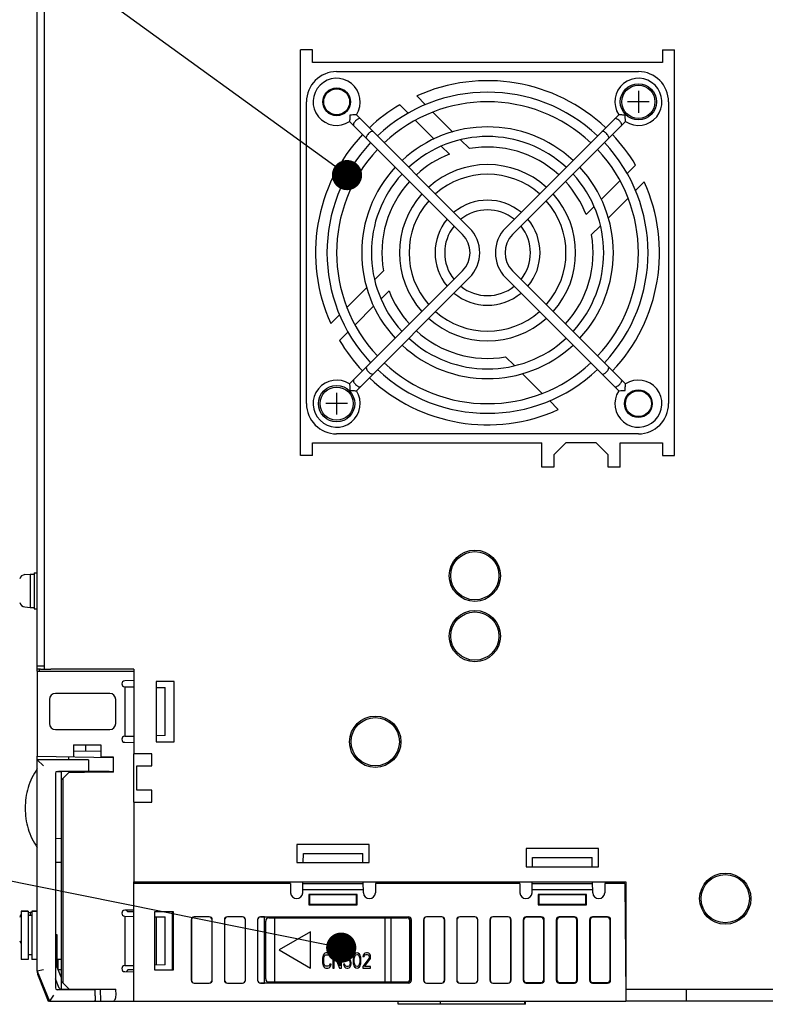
# Model space of a CAD drawing. Header units: millimetres. Extents: x 159 to 2039, y 158 to 1386.
# Tile 32 of 34: x 1611 to 1735, y 1126 to 1289. Entities that reach past the tile are written whole.
import ezdxf

# ---------------------------------------------------------------- set-up
doc = ezdxf.new("R2010")
doc.units = ezdxf.units.MM
doc.header["$LTSCALE"] = 115.5
for name, color, linetype in [('ALL_AXIS', 7, 'CONTINUOUS'), ('ALL_CURVE', 7, 'CONTINUOUS'), ('ALL_FEATURES', 7, 'CONTINUOUS'), ('ALL_NOTE', 7, 'CONTINUOUS')]:
    doc.layers.add(name, color=color, linetype=linetype)

msp = doc.modelspace()

# ---------------------------------------------------------------- linework, layer by layer
at = {"layer": 'ALL_AXIS', "color": 7, "linetype": 'CONTINUOUS'}
for p, q in [((1663.6, 1280), (1713.6, 1280)), ((1658.6, 1225), (1658.6, 1275)), ((1718.6, 1275), (1718.6, 1225)), ((1713.6, 1220), (1663.6, 1220)), ((1611.9528, 1196.6759), (1612.8, 1196.75)), ((1612.8, 1196.75), (1612.8, 1191.25)), ((1612.8, 1196.75), (1613.5, 1196.75)), ((1613.5, 1197), (1613.5, 1191)), ((1613.5, 1197), (1614, 1197)), ((1611.9528, 1191.3241), (1612.8, 1191.25)), ((1612.8, 1191.25), (1613.5, 1191.25)), ((1613.5, 1191), (1614, 1191)), ((1614.3, 1181), (1614.3, 1180.7)), ((1614.5222, 1181), (1616.2424, 1181)), ((1614, 1180.7), (1614, 1166.6047)), ((1614, 1180.7), (1630, 1180.7)), ((1620.5349, 1164.1), (1620.5391, 1163.9804)), ((1622.4651, 1164.1), (1622.4617, 1164.0031)), ((1655.9473, 1145.5), (1630, 1145.5)), ((1693.9473, 1145.5), (1670.0527, 1145.5)), ((1611.3, 1140.95), (1612.5, 1140.95)), ((1611.3, 1140.95), (1611.3, 1132.95)), ((1612.5, 1140.7238), (1612.8, 1140.75)), ((1612.8, 1140.75), (1613.1, 1140.75)), ((1612.8, 1140.75), (1612.8, 1140.2)), ((1613.1, 1140.95), (1614, 1140.95)), ((1613.5, 1141), (1614, 1141)), ((1613.5, 1141), (1613.5, 1140.95)), ((1656.7, 1139.8), (1656.7, 1139.8202)), ((1670.2, 1139.8), (1670.2, 1139.8202)), ((1620.5384, 1128), (1620.5349, 1127.9)), ((1622.4616, 1128), (1622.4651, 1127.9))]:
    msp.add_line(p, q, dxfattribs=at)
for centre, radius in [((1663.6, 1275), 2.3), ((1713.6, 1275), 3), ((1713.6, 1275), 2.75), ((1663.6, 1225), 3), ((1663.6, 1225), 2.75), ((1713.6, 1225), 2.3), ((1686.5, 1196.5), 4), ((1686.5, 1186.5), 4), ((1670, 1169), 4), ((1728, 1143), 4)]:
    msp.add_circle(centre, radius, dxfattribs=at)
at = {"layer": 'ALL_AXIS', "color": 3, "linetype": 'CONTINUOUS'}
for centre in [(1686.5, 1196.5), (1686.5, 1186.5), (1670, 1169), (1728, 1143)]:
    msp.add_circle(centre, 4.25, dxfattribs=at)
at = {"layer": 'ALL_AXIS', "color": 7, "linetype": 'CONTINUOUS'}
for centre, radius, start, end in [((1663.6, 1275), 5, 90, 180), ((1713.6, 1275), 5, 0, 90), ((1688.6, 1250), 26.6, 46.730288, 133.269712), ((1688.6, 1250), 25, 46.82653, 133.17347), ((1688.6, 1250), 20.85, 47.198736, 132.801264), ((1688.6, 1250), 19.25, 47.381917, 132.618083), ((1688.6, 1250), 26.6, 136.722996, 223.277004), ((1688.6, 1250), 26.6, 316.722996, 43.277004), ((1688.6, 1250), 25, 136.841444, 223.158556), ((1688.6, 1250), 25, 316.841444, 43.158556), ((1688.6, 1250), 20.85, 137.201192, 222.798808), ((1688.6, 1250), 14.6, 48.143483, 131.856517), ((1688.6, 1250), 20.85, 317.201192, 42.798808), ((1688.6, 1250), 19.25, 137.384148, 222.615852), ((1688.6, 1250), 13, 48.540346, 131.459654), ((1688.6, 1250), 19.25, 317.384148, 42.615852), ((1688.6, 1250), 14.6, 138.145923, 221.854077), ((1688.6, 1250), 14.6, 318.145923, 41.854077), ((1688.6, 1250), 13, 138.536619, 221.463381), ((1688.6, 1250), 8.7, 50.302449, 129.697551), ((1688.6, 1250), 13, 318.536619, 41.463381), ((1688.6, 1250), 7.1, 51.470478, 128.529522), ((1688.6, 1250), 8.7, 140.293702, 219.706298), ((1688.6, 1250), 7.1, 141.470478, 218.529522), ((1688.6, 1250), 7.1, 321.470478, 38.529522), ((1688.6, 1250), 8.7, 320.293702, 39.706298), ((1688.6, 1250), 8.7, 230.302449, 309.697551), ((1688.6, 1250), 7.1, 231.470478, 308.529522), ((1688.6, 1250), 13, 228.540346, 311.459654), ((1688.6, 1250), 14.6, 228.143483, 311.856517), ((1688.6, 1250), 19.25, 227.381917, 312.618083), ((1688.6, 1250), 20.85, 227.198736, 312.801264), ((1688.6, 1250), 25, 226.82653, 313.17347), ((1688.6, 1250), 26.6, 226.730288, 313.269712), ((1663.6, 1225), 5, 180, 270), ((1713.6, 1225), 5, 270, 360), ((1612.0399, 1195.6797), 1, 95, 163.742972), ((1612.0399, 1192.3203), 1, 196.257028, 265), ((1612.0399, 1139.6797), 1, 138.190819, 163.742972), ((1612.0399, 1136.3203), 1, 196.257028, 221.809181)]:
    msp.add_arc(centre, radius, start, end, dxfattribs=at)
at = {"layer": 'ALL_CURVE', "color": 40, "linetype": 'CONTINUOUS'}
for p, q in [((1713.6, 1276.8), (1713.6, 1273.2)), ((1715.4, 1275), (1711.8, 1275)), ((1663.6, 1226.8), (1663.6, 1223.2)), ((1665.4, 1225), (1661.8, 1225))]:
    msp.add_line(p, q, dxfattribs=at)
at = {"layer": 'ALL_FEATURES', "color": 3, "linetype": 'CONTINUOUS'}
for p, q in [((1614, 1180.7), (1614, 1386)), ((1657.6, 1216.4), (1657.6, 1283.6)), ((1659.6, 1283.6), (1657.6, 1283.6)), ((1659.6, 1281.5), (1659.6, 1283.6)), ((1717.6, 1283.6), (1717.6, 1281.5)), ((1717.6, 1283.6), (1719.6, 1283.6)), ((1719.6, 1216.4), (1719.6, 1283.6)), ((1717.6, 1281.5), (1659.6, 1281.5)), ((1659.6, 1218.5), (1697.6, 1218.5)), ((1659.6, 1216.4), (1659.6, 1218.5)), ((1697.6, 1214.5), (1697.6, 1218.5)), ((1701.6, 1218.5), (1699.6, 1216.5)), ((1706.6, 1218.5), (1701.6, 1218.5)), ((1708.6, 1216.5), (1706.6, 1218.5)), ((1710.6, 1218.5), (1717.6, 1218.5)), ((1710.6, 1214.5), (1710.6, 1218.5)), ((1717.6, 1218.5), (1717.6, 1216.4)), ((1659.6, 1216.4), (1657.6, 1216.4)), ((1699.6, 1216.5), (1699.6, 1214.5)), ((1708.6, 1214.5), (1708.6, 1216.5)), ((1717.6, 1216.4), (1719.6, 1216.4)), ((1699.6, 1214.5), (1697.6, 1214.5)), ((1710.6, 1214.5), (1708.6, 1214.5)), ((1630, 1181), (1616.2424, 1181)), ((1630, 1181), (1630, 1167)), ((1636.7, 1179), (1633.7, 1179)), ((1633.7, 1179), (1633.7, 1169)), ((1636.7, 1169), (1636.7, 1179)), ((1633.7, 1169), (1636.7, 1169)), ((1633, 1167), (1630, 1167)), ((1633, 1165), (1633, 1167)), ((1630.5, 1165), (1633, 1165)), ((1630.5, 1161), (1630.5, 1165)), ((1633, 1161), (1630.5, 1161)), ((1633, 1159), (1633, 1161)), ((1630, 1159), (1633, 1159)), ((1630, 1159), (1630, 1145.8)), ((1669, 1152), (1657, 1152)), ((1657, 1152), (1657, 1149)), ((1669, 1149), (1669, 1152)), ((1707, 1151.3), (1695, 1151.3)), ((1695, 1151.3), (1695, 1148.3)), ((1707, 1148.3), (1707, 1151.3)), ((1657, 1149), (1669, 1149)), ((1695, 1148.3), (1707, 1148.3)), ((1630, 1145.8), (1711.5, 1145.8)), ((1711.5, 1145.8), (1711.5, 1128)), ((1614, 1131), (1614, 1130.8274)), ((1614.1216, 1130.196), (1615.8, 1126)), ((1747, 1126), (1711.5, 1126))]:
    msp.add_line(p, q, dxfattribs=at)
at = {"layer": 'ALL_FEATURES', "color": 7, "linetype": 'CONTINUOUS'}
for p, q in [((1615.2, 1181), (1615.2, 1386)), ((1676.8677, 1275.9732), (1678.3405, 1274.5005)), ((1675.4769, 1273.1214), (1674.0765, 1274.5218)), ((1666.8648, 1272.8666), (1685.5808, 1254.1506)), ((1679.5947, 1273.2463), (1682.8469, 1269.9941)), ((1710.3352, 1272.8666), (1691.6192, 1254.1506)), ((1665.7334, 1271.7352), (1684.4494, 1253.0192)), ((1679.7573, 1268.841), (1676.6754, 1271.9229)), ((1711.4666, 1271.7352), (1692.7506, 1253.0192)), ((1682.2795, 1266.3188), (1680.9435, 1267.6548)), ((1684.1363, 1268.7047), (1685.6, 1267.2409)), ((1711.6777, 1263.0794), (1713.1218, 1264.5235)), ((1707.4202, 1258.8219), (1710.5513, 1261.953)), ((1714.5731, 1261.7322), (1713.0777, 1260.2368)), ((1704.9188, 1256.3205), (1706.2099, 1257.6116)), ((1711.8463, 1259.0053), (1708.5811, 1255.7401)), ((1707.2686, 1254.4276), (1705.8409, 1253)), ((1665.7334, 1228.2648), (1684.4494, 1246.9808)), ((1669.9314, 1245.5724), (1671.3591, 1247)), ((1711.4666, 1228.2648), (1692.7506, 1246.9808)), ((1666.8648, 1227.1334), (1685.5808, 1245.8494)), ((1710.3352, 1227.1334), (1691.6192, 1245.8494)), ((1665.3537, 1240.9947), (1668.6189, 1244.2599)), ((1672.2812, 1243.6795), (1670.9901, 1242.3884)), ((1662.6269, 1238.2678), (1664.1223, 1239.7632)), ((1669.7798, 1241.1781), (1666.6487, 1238.047)), ((1665.5223, 1236.9206), (1664.0782, 1235.4765)), ((1693.0637, 1231.2953), (1691.6, 1232.7591)), ((1697.6053, 1226.7537), (1694.3531, 1230.0059)), ((1700.3323, 1224.0268), (1698.8595, 1225.4995)), ((1615.2, 1181.5), (1614, 1181.5)), ((1614.5222, 1181), (1614, 1181)), ((1630, 1179.1171), (1628.4913, 1179.0908)), ((1628.492, 1178.0909), (1630, 1178.0646)), ((1628.5, 1178.0892), (1628.5, 1169.9108)), ((1633.7, 1178), (1635.2, 1177.9738)), ((1635.2, 1170.0262), (1635.2, 1177.9738)), ((1616, 1176.0006), (1616, 1171.9994)), ((1626.0006, 1177), (1616.9994, 1177)), ((1627, 1171.9994), (1627, 1176.0006)), ((1616.9994, 1171), (1626.0006, 1171)), ((1628.492, 1169.9091), (1630, 1169.9354)), ((1635.2, 1170.0262), (1633.7, 1170)), ((1620, 1168.5), (1624.5, 1168.5)), ((1620, 1168.5), (1620, 1166.5)), ((1622, 1168.5), (1622, 1167.3953)), ((1624.5, 1168.5), (1624.5, 1166.5)), ((1628.4913, 1168.9092), (1630, 1168.8829)), ((1614, 1166.6047), (1626.5119, 1166.3863)), ((1614, 1131), (1614, 1166.6047)), ((1619.2, 1166), (1619.2, 1166.514)), ((1624.5, 1167.3516), (1620, 1167.4302)), ((1624.5, 1166.5), (1626.5436, 1166.5)), ((1626.5119, 1166.5), (1626.5119, 1166.3863)), ((1626.5436, 1166.5), (1626.5436, 1163.9564)), ((1630, 1159), (1630, 1167)), ((1622.4686, 1166), (1614, 1166)), ((1614, 1166), (1615, 1165)), ((1622.5, 1165.1), (1622.4651, 1164.1)), ((1622.4686, 1166), (1622.5, 1165.1)), ((1617, 1163.7928), (1617, 1128.2072)), ((1618, 1164), (1617.0811, 1163.984)), ((1617.2895, 1164.0927), (1617.5, 1164.1)), ((1617.5, 1164.1), (1622.4651, 1164.1)), ((1618, 1164.0449), (1618, 1164.1)), ((1620.5345, 1164.0251), (1618, 1164.0401)), ((1618, 1162.6771), (1618, 1164.0401)), ((1618, 1162.6771), (1619.3, 1163.9789)), ((1618.3, 1162.9562), (1618, 1162.6614)), ((1619.3, 1163.9564), (1618.3, 1162.9562)), ((1618.3, 1129), (1618.3, 1162.9562)), ((1620.5349, 1164.0433), (1619.3, 1164.0441)), ((1619.3, 1163.9789), (1621.574, 1163.9817)), ((1619.3, 1163.9564), (1619.3, 1163.9789)), ((1626.5436, 1163.9564), (1619.3, 1163.9564)), ((1620.5391, 1163.9804), (1620.5349, 1164.1)), ((1625.5119, 1164.0403), (1622.465, 1164.0421)), ((1626.4769, 1164.0231), (1626.5436, 1163.9564)), ((1618, 1127.9), (1618, 1162.6614)), ((1618, 1152.9302), (1617, 1152.9651)), ((1658.0611, 1149), (1658.0873, 1150.5)), ((1658.0873, 1150.5), (1667.9127, 1150.5)), ((1667.9389, 1149), (1667.9127, 1150.5)), ((1617, 1149.0349), (1618, 1149.0698)), ((1696.0489, 1148.3), (1696.0751, 1149.8)), ((1696.0751, 1149.8), (1705.9249, 1149.8)), ((1705.9511, 1148.3), (1705.9249, 1149.8)), ((1630, 1126), (1630, 1145.8)), ((1655.9473, 1145.5), (1655.9738, 1143.9825)), ((1657.9735, 1143.9825), (1658.0052, 1145.8)), ((1658, 1145.5), (1668, 1145.5)), ((1668.0265, 1143.9825), (1667.9948, 1145.8)), ((1670.0527, 1145.5), (1670.0262, 1143.9825)), ((1693.9473, 1145.5), (1693.9738, 1143.9825)), ((1695.9735, 1143.9825), (1696.0052, 1145.8)), ((1696, 1145.5), (1706, 1145.5)), ((1706.0265, 1143.9825), (1705.9948, 1145.8)), ((1708.0527, 1145.5), (1708.0262, 1143.9825)), ((1711.3298, 1145.5), (1708.0527, 1145.5)), ((1711.3298, 1145.5), (1711.4913, 1127)), ((1657.9825, 1144.5), (1668.0175, 1144.5)), ((1667, 1143.7), (1659, 1143.7)), ((1659, 1143.7), (1659.0875, 1143.6125)), ((1659, 1143.7), (1659, 1142)), ((1666.9125, 1143.6125), (1659.0875, 1143.6125)), ((1659.0875, 1143.6125), (1659.0875, 1142.0875)), ((1667, 1143.7), (1666.9125, 1143.6125)), ((1666.9125, 1142.0875), (1666.9125, 1143.6125)), ((1667, 1142), (1667, 1143.7)), ((1695.9825, 1144.5), (1706.0175, 1144.5)), ((1705, 1143.7), (1697, 1143.7)), ((1697, 1143.7), (1697.0875, 1143.6125)), ((1697, 1143.7), (1697, 1142)), ((1704.9125, 1143.6125), (1697.0875, 1143.6125)), ((1697.0875, 1143.6125), (1697.0875, 1142.0875)), ((1705, 1143.7), (1704.9125, 1143.6125)), ((1704.9125, 1142.0875), (1704.9125, 1143.6125)), ((1705, 1142), (1705, 1143.7)), ((1659, 1142), (1659.0875, 1142.0875)), ((1659, 1142), (1667, 1142)), ((1659.0875, 1142.0875), (1666.9125, 1142.0875)), ((1667, 1142), (1666.9125, 1142.0875)), ((1697, 1142), (1697.0875, 1142.0875)), ((1697, 1142), (1705, 1142)), ((1697.0875, 1142.0875), (1704.9125, 1142.0875)), ((1705, 1142), (1704.9125, 1142.0875)), ((1612.5, 1140.95), (1611.3, 1140.95)), ((1612.5, 1140.95), (1612.5, 1132.95)), ((1613.1, 1140.2), (1612.5, 1140.2)), ((1614, 1140.95), (1613.1, 1140.95)), ((1613.1, 1140.95), (1613.1, 1132.95)), ((1630, 1141.1171), (1628.4913, 1141.0908)), ((1628.7055, 1141.0945), (1629, 1140.8)), ((1630, 1140.8), (1629, 1140.8)), ((1636.5875, 1140.8), (1633.4125, 1140.8)), ((1633.4125, 1140.8), (1633.4125, 1131.2)), ((1633.5, 1131.2), (1633.5, 1140.8)), ((1636.3945, 1131.2), (1636.4092, 1140.8)), ((1636.5875, 1131.2), (1636.5875, 1140.8)), ((1628.4913, 1140.0909), (1630, 1140.0646)), ((1628.5, 1140.0892), (1628.5, 1131.9108)), ((1633.5, 1140.0035), (1635.2, 1139.9738)), ((1633.7, 1140), (1633.7, 1132)), ((1635.2, 1132.0262), (1635.2, 1139.9738)), ((1639.5, 1139.5019), (1639.5, 1129.4981)), ((1639.5262, 1139.4757), (1639.5262, 1129.5243)), ((1642.5019, 1140), (1639.9981, 1140)), ((1642.4757, 1139.9738), (1640.0243, 1139.9738)), ((1642.9738, 1129.5243), (1642.9738, 1139.4757)), ((1643, 1129.4981), (1643, 1139.5019)), ((1645, 1139.5019), (1645, 1129.4981)), ((1645.0262, 1139.4757), (1645.0262, 1129.5243)), ((1648.0019, 1140), (1645.4981, 1140)), ((1647.9757, 1139.9738), (1645.5243, 1139.9738)), ((1648.4738, 1129.5243), (1648.4738, 1139.4757)), ((1648.5, 1129.4981), (1648.5, 1139.5019)), ((1650.5, 1139.4981), (1650.5, 1129.5019)), ((1651, 1140), (1675.5019, 1140)), ((1651.6466, 1139.9738), (1651, 1139.9738)), ((1651.6299, 1129.0262), (1651.6466, 1139.9738)), ((1651.6466, 1139.9738), (1652.4337, 1139.8866)), ((1651.85, 1129.7), (1651.85, 1139.3)), ((1652.35, 1139.8), (1675.25, 1139.8)), ((1652.4335, 1139.7999), (1652.4337, 1139.8866)), ((1652.4337, 1139.8866), (1652.5, 1139.8202)), ((1656.6479, 1139.8202), (1652.5, 1139.8202)), ((1652.5, 1139.8202), (1652.5, 1139.8)), ((1653.35, 1129.4), (1653.35, 1139.6)), ((1659.8481, 1139.8456), (1659.8026, 1139.8)), ((1659.8481, 1139.8456), (1661.1519, 1139.8456)), ((1659.8481, 1139.8456), (1659.8491, 1139.8)), ((1661.1519, 1139.8456), (1661.1509, 1139.8)), ((1661.1519, 1139.8456), (1661.1974, 1139.8)), ((1665.8481, 1139.8456), (1665.8026, 1139.8)), ((1665.8481, 1139.8456), (1667.1519, 1139.8456)), ((1665.8481, 1139.8456), (1665.8491, 1139.8)), ((1667.1519, 1139.8456), (1667.1509, 1139.8)), ((1667.1519, 1139.8456), (1667.1974, 1139.8)), ((1670.5, 1139.8202), (1669.3521, 1139.8202)), ((1670.5922, 1139.9125), (1670.5, 1139.8202)), ((1670.5, 1139.8), (1670.5, 1139.8202)), ((1672.4078, 1139.9125), (1670.5922, 1139.9125)), ((1670.5924, 1139.8), (1670.5922, 1139.9125)), ((1671.65, 1129.2), (1671.65, 1139.8)), ((1672.4078, 1139.9125), (1672.4076, 1139.8)), ((1672.4078, 1139.9125), (1672.5, 1139.8202)), ((1675.3221, 1139.8202), (1672.5, 1139.8202)), ((1672.5, 1139.8202), (1672.5, 1139.8)), ((1672.65, 1129.2), (1672.65, 1139.8)), ((1673.2, 1139.8202), (1673.2, 1139.8)), ((1675.2, 1139.8202), (1675.2, 1139.8)), ((1675.75, 1129.7), (1675.75, 1139.3)), ((1675.8047, 1129.6934), (1675.8194, 1139.3213)), ((1676, 1129.4981), (1676, 1139.5019)), ((1678, 1139.5019), (1678, 1129.4981)), ((1678.0262, 1139.4757), (1678.0262, 1129.5243)), ((1681.0019, 1140), (1678.4981, 1140)), ((1680.9757, 1139.9738), (1678.5243, 1139.9738)), ((1681.4738, 1129.5243), (1681.4738, 1139.4757)), ((1681.5, 1129.4981), (1681.5, 1139.5019)), ((1683.5, 1139.5019), (1683.5, 1129.4981)), ((1683.5262, 1139.4757), (1683.5262, 1129.5243)), ((1686.5019, 1140), (1683.9981, 1140)), ((1686.4757, 1139.9738), (1684.0243, 1139.9738)), ((1686.9738, 1129.5243), (1686.9738, 1139.4757)), ((1687, 1129.4981), (1687, 1139.5019)), ((1689, 1139.5019), (1689, 1129.4981)), ((1689.0262, 1139.4757), (1689.0262, 1129.5243)), ((1692.0019, 1140), (1689.4981, 1140)), ((1691.9757, 1139.9738), (1689.5243, 1139.9738)), ((1692.4738, 1129.5243), (1692.4738, 1139.4757)), ((1692.5, 1129.4981), (1692.5, 1139.5019)), ((1694.5, 1139.5019), (1694.5, 1129.4981)), ((1694.5875, 1139.4144), (1694.5875, 1129.5856)), ((1697.5019, 1140), (1694.9981, 1140)), ((1697.4144, 1139.9125), (1695.0856, 1139.9125)), ((1697.9125, 1129.5856), (1697.9125, 1139.4144)), ((1698, 1129.4981), (1698, 1139.5019)), ((1700, 1139.5019), (1700, 1129.4981)), ((1700.0875, 1139.4144), (1700.0875, 1129.5856)), ((1703.0019, 1140), (1700.4981, 1140)), ((1702.9144, 1139.9125), (1700.5856, 1139.9125)), ((1703.4125, 1129.5856), (1703.4125, 1139.4144)), ((1703.5, 1129.4981), (1703.5, 1139.5019)), ((1705.5, 1139.5019), (1705.5, 1129.4981)), ((1705.5875, 1139.4144), (1705.5875, 1129.5856)), ((1708.5019, 1140), (1705.9981, 1140)), ((1708.4144, 1139.9125), (1706.0856, 1139.9125)), ((1708.9125, 1129.5856), (1708.9125, 1139.4144)), ((1709, 1129.4981), (1709, 1139.5019)), ((1617, 1137.0052), (1617.3, 1137)), ((1617.3, 1137), (1617, 1136.9895)), ((1617.3, 1131.6355), (1617.3, 1137)), ((1659.2462, 1137.5), (1654.05, 1134.5)), ((1659.2462, 1131.5), (1659.2462, 1137.5)), ((1613.1, 1133.7), (1612.5, 1133.7)), ((1654.05, 1134.5), (1659.2462, 1131.5)), ((1661.3594, 1133.6277), (1661.2865, 1133.4149)), ((1661.5052, 1133.8404), (1661.3594, 1133.6277)), ((1661.651, 1133.9468), (1661.5052, 1133.8404)), ((1661.5781, 1133.5213), (1661.6875, 1133.6277)), ((1661.8333, 1134), (1661.651, 1133.9468)), ((1661.6875, 1133.6277), (1661.8333, 1133.6809)), ((1662.1615, 1134), (1661.8333, 1134)), ((1661.8333, 1133.6809), (1662.1615, 1133.6809)), ((1662.3438, 1133.9468), (1662.1615, 1134)), ((1662.1615, 1133.6809), (1662.3073, 1133.6277)), ((1662.3073, 1133.6277), (1662.4167, 1133.5213)), ((1662.4896, 1133.8404), (1662.3438, 1133.9468)), ((1662.6354, 1133.6277), (1662.4896, 1133.8404)), ((1662.6719, 1133.3617), (1662.6354, 1133.6277)), ((1663.2917, 1134), (1662.9635, 1134)), ((1662.9635, 1134), (1662.9635, 1131.5)), ((1663.1823, 1133.6809), (1664.0938, 1131.5)), ((1663.1823, 1131.5), (1663.1823, 1133.6809)), ((1664.2031, 1131.8723), (1663.2917, 1134)), ((1664.4219, 1134), (1664.2031, 1134)), ((1664.2031, 1134), (1664.2031, 1131.8723)), ((1664.4219, 1131.5), (1664.4219, 1134)), ((1665.9531, 1134), (1664.7135, 1134)), ((1664.7135, 1134), (1664.7135, 1132.617)), ((1664.8958, 1133.734), (1665.9531, 1133.734)), ((1664.8958, 1132.883), (1664.8958, 1133.734)), ((1665.9531, 1133.734), (1665.9531, 1134)), ((1666.4635, 1133.6277), (1666.3906, 1133.4149)), ((1666.5729, 1133.7872), (1666.4635, 1133.6277)), ((1666.7552, 1133.9468), (1666.5729, 1133.7872)), ((1666.6823, 1133.5745), (1666.7917, 1133.6809)), ((1666.974, 1134), (1666.7552, 1133.9468)), ((1666.7917, 1133.6809), (1666.974, 1133.734)), ((1667.1927, 1133.9468), (1666.974, 1134)), ((1666.974, 1133.734), (1667.1562, 1133.6809)), ((1667.1562, 1133.6809), (1667.2656, 1133.5745)), ((1667.375, 1133.7872), (1667.1927, 1133.9468)), ((1667.4844, 1133.6277), (1667.375, 1133.7872)), ((1667.5573, 1133.4149), (1667.4844, 1133.6277)), ((1667.9948, 1133.6277), (1667.9583, 1133.4149)), ((1668.1406, 1133.8404), (1667.9948, 1133.6277)), ((1668.2865, 1133.9468), (1668.1406, 1133.8404)), ((1668.2135, 1133.5745), (1668.3229, 1133.6809)), ((1668.5417, 1134), (1668.2865, 1133.9468)), ((1668.3229, 1133.6809), (1668.5052, 1133.734)), ((1668.5052, 1133.734), (1668.651, 1133.734)), ((1668.6875, 1134), (1668.5417, 1134)), ((1668.651, 1133.734), (1668.8333, 1133.6809)), ((1668.9062, 1133.9468), (1668.6875, 1134)), ((1668.8333, 1133.6809), (1668.9427, 1133.5745)), ((1669.0521, 1133.8404), (1668.9062, 1133.9468)), ((1669.1979, 1133.6277), (1669.0521, 1133.8404)), ((1669.2344, 1133.4149), (1669.1979, 1133.6277)), ((1612.5, 1132.95), (1611.3, 1132.95)), ((1614, 1132.95), (1613.1, 1132.95)), ((1618.0001, 1132.9349), (1617.3, 1132.9227)), ((1617.4788, 1131.2742), (1617.4788, 1132.9258)), ((1635.2, 1132.0262), (1633.5, 1131.9965)), ((1661.2865, 1133.4149), (1661.25, 1133.1489)), ((1661.25, 1133.1489), (1661.25, 1132.3511)), ((1661.25, 1132.3511), (1661.2865, 1132.0851)), ((1661.2865, 1132.0851), (1661.3594, 1131.8723)), ((1661.4688, 1133.1489), (1661.5052, 1133.3617)), ((1661.4688, 1132.3511), (1661.4688, 1133.1489)), ((1661.5052, 1132.1383), (1661.4688, 1132.3511)), ((1661.5052, 1133.3617), (1661.5781, 1133.5213)), ((1661.5781, 1131.9787), (1661.5052, 1132.1383)), ((1661.6875, 1131.8723), (1661.5781, 1131.9787)), ((1662.4167, 1131.9787), (1662.3073, 1131.8723)), ((1662.4167, 1133.5213), (1662.4531, 1133.3617)), ((1662.4531, 1132.1383), (1662.4167, 1131.9787)), ((1662.4531, 1133.3617), (1662.6719, 1133.3617)), ((1662.6719, 1132.1383), (1662.4531, 1132.1383)), ((1662.6354, 1131.8723), (1662.6719, 1132.1383)), ((1664.7135, 1132.617), (1664.9688, 1132.617)), ((1664.9323, 1132.1383), (1664.7135, 1132.1383)), ((1664.7135, 1132.1383), (1664.7865, 1131.9255)), ((1665.0781, 1133.0426), (1664.8958, 1132.883)), ((1665.0052, 1131.9255), (1664.9323, 1132.1383)), ((1664.9688, 1132.617), (1665.1146, 1132.7766)), ((1665.2604, 1133.0957), (1665.0781, 1133.0426)), ((1665.1146, 1132.7766), (1665.2604, 1132.8298)), ((1665.4792, 1133.0957), (1665.2604, 1133.0957)), ((1665.2604, 1132.8298), (1665.4792, 1132.8298)), ((1665.6615, 1133.0426), (1665.4792, 1133.0957)), ((1665.4792, 1132.8298), (1665.625, 1132.7766)), ((1665.625, 1132.7766), (1665.7344, 1132.6702)), ((1665.8438, 1132.883), (1665.6615, 1133.0426)), ((1665.7344, 1132.6702), (1665.8073, 1132.5106)), ((1665.8073, 1132.0851), (1665.7344, 1131.9255)), ((1665.8073, 1132.5106), (1665.8438, 1132.3511)), ((1665.8438, 1132.2447), (1665.8073, 1132.0851)), ((1665.9531, 1132.6702), (1665.8438, 1132.883)), ((1665.8438, 1132.3511), (1665.8438, 1132.2447)), ((1666.026, 1132.4043), (1665.9531, 1132.6702)), ((1665.9531, 1131.9255), (1666.026, 1132.1915)), ((1666.026, 1132.1915), (1666.026, 1132.4043)), ((1666.3542, 1133.2553), (1666.3177, 1132.9894)), ((1666.3177, 1132.9894), (1666.3177, 1132.5106)), ((1666.3177, 1132.5106), (1666.3542, 1132.2447)), ((1666.3906, 1133.4149), (1666.3542, 1133.2553)), ((1666.3542, 1132.2447), (1666.3906, 1132.0851)), ((1666.3906, 1132.0851), (1666.4635, 1131.8723)), ((1666.5, 1132.9362), (1666.5365, 1133.2553)), ((1666.5, 1132.5638), (1666.5, 1132.9362)), ((1666.5365, 1132.2447), (1666.5, 1132.5638)), ((1666.5365, 1133.2553), (1666.6823, 1133.5745)), ((1666.6823, 1131.9255), (1666.5365, 1132.2447)), ((1667.2656, 1133.5745), (1667.4115, 1133.2553)), ((1667.4115, 1132.2447), (1667.2656, 1131.9255)), ((1667.4115, 1133.2553), (1667.4479, 1132.9362)), ((1667.4479, 1132.5638), (1667.4115, 1132.2447)), ((1667.4479, 1132.9362), (1667.4479, 1132.5638)), ((1667.4844, 1131.8723), (1667.5573, 1132.0851)), ((1667.5938, 1133.2553), (1667.5573, 1133.4149)), ((1667.5573, 1132.0851), (1667.5938, 1132.2447)), ((1667.6302, 1132.9894), (1667.5938, 1133.2553)), ((1667.5938, 1132.2447), (1667.6302, 1132.5106)), ((1667.6302, 1132.5106), (1667.6302, 1132.9894)), ((1668.9427, 1133.0957), (1667.9219, 1131.766)), ((1667.9583, 1133.4149), (1668.1406, 1133.4149)), ((1668.1406, 1133.4149), (1668.2135, 1133.5745)), ((1668.2135, 1131.766), (1669.125, 1132.9362)), ((1668.9427, 1133.5745), (1669.0156, 1133.4149)), ((1669.0156, 1133.3085), (1668.9427, 1133.0957)), ((1669.0156, 1133.4149), (1669.0156, 1133.3085)), ((1669.125, 1132.9362), (1669.1979, 1133.0957)), ((1669.1979, 1133.0957), (1669.2344, 1133.3085)), ((1669.2344, 1133.3085), (1669.2344, 1133.4149)), ((1615, 1131.1926), (1614, 1131)), ((1614, 1131), (1616, 1126)), ((1617.9539, 1130.0008), (1617.3, 1131.6355)), ((1617.4443, 1131.2748), (1618, 1131.2651)), ((1628.4913, 1131.9091), (1630, 1131.9354)), ((1628.4913, 1130.9092), (1630, 1130.8829)), ((1629, 1131.2), (1628.7055, 1130.9055)), ((1630, 1131.2), (1629, 1131.2)), ((1633.4125, 1131.2), (1636.5875, 1131.2)), ((1661.3594, 1131.8723), (1661.5052, 1131.6596)), ((1661.5052, 1131.6596), (1661.651, 1131.5532)), ((1661.651, 1131.5532), (1661.8333, 1131.5)), ((1661.8333, 1131.8191), (1661.6875, 1131.8723)), ((1662.1615, 1131.8191), (1661.8333, 1131.8191)), ((1661.8333, 1131.5), (1662.1615, 1131.5)), ((1662.3073, 1131.8723), (1662.1615, 1131.8191)), ((1662.1615, 1131.5), (1662.3438, 1131.5532)), ((1662.3438, 1131.5532), (1662.4896, 1131.6596)), ((1662.4896, 1131.6596), (1662.6354, 1131.8723)), ((1662.9635, 1131.5), (1663.1823, 1131.5)), ((1664.0938, 1131.5), (1664.4219, 1131.5)), ((1664.7865, 1131.9255), (1664.8958, 1131.7128)), ((1664.8958, 1131.7128), (1665.0781, 1131.5532)), ((1665.1146, 1131.8191), (1665.0052, 1131.9255)), ((1665.0781, 1131.5532), (1665.2604, 1131.5)), ((1665.2604, 1131.766), (1665.1146, 1131.8191)), ((1665.4792, 1131.766), (1665.2604, 1131.766)), ((1665.2604, 1131.5), (1665.4792, 1131.5)), ((1665.625, 1131.8191), (1665.4792, 1131.766)), ((1665.4792, 1131.5), (1665.6615, 1131.5532)), ((1665.7344, 1131.9255), (1665.625, 1131.8191)), ((1665.6615, 1131.5532), (1665.8438, 1131.7128)), ((1665.8438, 1131.7128), (1665.9531, 1131.9255)), ((1666.4635, 1131.8723), (1666.5729, 1131.7128)), ((1666.5729, 1131.7128), (1666.7552, 1131.5532)), ((1666.7917, 1131.8191), (1666.6823, 1131.9255)), ((1666.7552, 1131.5532), (1666.974, 1131.5)), ((1666.974, 1131.766), (1666.7917, 1131.8191)), ((1667.1562, 1131.8191), (1666.974, 1131.766)), ((1666.974, 1131.5), (1667.1927, 1131.5532)), ((1667.2656, 1131.9255), (1667.1562, 1131.8191)), ((1667.1927, 1131.5532), (1667.375, 1131.7128)), ((1667.375, 1131.7128), (1667.4844, 1131.8723)), ((1667.9219, 1131.766), (1667.9219, 1131.5)), ((1667.9219, 1131.5), (1669.2344, 1131.5)), ((1669.2344, 1131.766), (1668.2135, 1131.766)), ((1669.2344, 1131.5), (1669.2344, 1131.766)), ((1675.8067, 1131), (1675.75, 1131)), ((1617.6149, 1128.1556), (1617, 1129.6929)), ((1618, 1130), (1617.9539, 1130.0008)), ((1618, 1129.3), (1619.3, 1128)), ((1639.9981, 1129), (1642.5019, 1129)), ((1640.0243, 1129.0262), (1642.4757, 1129.0262)), ((1645.4981, 1129), (1648.0019, 1129)), ((1645.5243, 1129.0262), (1647.9757, 1129.0262)), ((1651, 1129.0262), (1651.6299, 1129.0262)), ((1675.5019, 1129), (1651, 1129)), ((1652.4172, 1129.1134), (1651.6299, 1129.0262)), ((1652.35, 1129.2), (1675.25, 1129.2)), ((1652.4172, 1129.1134), (1652.4174, 1129.1999)), ((1652.4172, 1129.1134), (1652.5, 1129.1961)), ((1652.5, 1129.1961), (1653.15, 1129.1961)), ((1659.8645, 1129.1544), (1659.8187, 1129.2)), ((1659.8653, 1129.2), (1659.8645, 1129.1544)), ((1659.8645, 1129.1544), (1661.1355, 1129.1544)), ((1661.1347, 1129.2), (1661.1355, 1129.1544)), ((1661.1355, 1129.1544), (1661.1813, 1129.2)), ((1665.8645, 1129.1544), (1665.8187, 1129.2)), ((1665.8653, 1129.2), (1665.8645, 1129.1544)), ((1665.8645, 1129.1544), (1667.1355, 1129.1544)), ((1667.1347, 1129.2), (1667.1355, 1129.1544)), ((1667.1355, 1129.1544), (1667.1813, 1129.2)), ((1670.6087, 1129.0875), (1670.5, 1129.1961)), ((1670.6087, 1129.0875), (1670.6086, 1129.2)), ((1670.6087, 1129.0875), (1672.3913, 1129.0875)), ((1672.3914, 1129.2), (1672.3913, 1129.0875)), ((1672.3913, 1129.0875), (1672.5, 1129.1961)), ((1678.4981, 1129), (1681.0019, 1129)), ((1678.5243, 1129.0262), (1680.9757, 1129.0262)), ((1683.9981, 1129), (1686.5019, 1129)), ((1684.0243, 1129.0262), (1686.4757, 1129.0262)), ((1689.4981, 1129), (1692.0019, 1129)), ((1689.5243, 1129.0262), (1691.9757, 1129.0262)), ((1694.9981, 1129), (1697.5019, 1129)), ((1695.0856, 1129.0875), (1697.4144, 1129.0875)), ((1700.4981, 1129), (1703.0019, 1129)), ((1700.5856, 1129.0875), (1702.9144, 1129.0875)), ((1705.9981, 1129), (1708.5019, 1129)), ((1706.0856, 1129.0875), (1708.4144, 1129.0875)), ((1617.5, 1127.9), (1617.2895, 1127.9073)), ((1623.5651, 1127.9), (1617.5, 1127.9)), ((1618, 1127.9651), (1617.8883, 1127.967)), ((1618, 1128), (1627, 1128)), ((1620.5349, 1127.9), (1620.5384, 1128)), ((1622.95, 1128), (1622.9535, 1127.9)), ((1623.6, 1126.9), (1623.5651, 1127.9)), ((1624.4308, 1128), (1624.4711, 1126)), ((1627.0403, 1127), (1627, 1128)), ((1711.5, 1128), (1747, 1128)), ((1711.5, 1128), (1711.5, 1126)), ((1721.5, 1128), (1721.5, 1126)), ((1615.8, 1126), (1615.9724, 1126.069)), ((1616.677, 1127), (1616, 1126)), ((1616, 1126), (1623.4295, 1126)), ((1623.4896, 1126), (1711.5, 1126)), ((1623.6, 1126.9), (1623.5732, 1126.134)), ((1673.8, 1125.5), (1673.8, 1126)), ((1694.9, 1125.5), (1673.8, 1125.5)), ((1680.8, 1125.5), (1680.8, 1126)), ((1694.8, 1125.5), (1694.8, 1126)), ((1694.9, 1125.5), (1694.9, 1126))]:
    msp.add_line(p, q, dxfattribs=at)
for centre in [(1663.6, 1275), (1713.6, 1225)]:
    msp.add_circle(centre, 2.15, dxfattribs=at)
for centre, radius, start, end in [((1663.6, 1275), 3.9, 326.837004, 303.162996), ((1713.6, 1275), 3.9, 236.837004, 213.162996), ((1688.6, 1250), 28.5, 46.609938, 114.308991), ((1688.6, 1250), 28.5, 120.636918, 133.387011), ((1688.6, 1250), 28.5, 136.610323, 204.308917), ((1688.6, 1250), 28.5, 30.636946, 43.387232), ((1688.6, 1250), 17.5, 47.628441, 99.87089), ((1688.6, 1250), 17.5, 111.172006, 132.374738), ((1688.6, 1250), 17.5, 137.628413, 189.87089), ((1688.6, 1250), 17.5, 21.172006, 42.374761), ((1688.6, 1250), 28.5, 316.614807, 24.308917), ((1681.4302, 1250), 4.2698, 315, 45), ((1681.4302, 1250), 5.8698, 315, 45), ((1695.7698, 1250), 5.8698, 135, 225), ((1695.7698, 1250), 4.2698, 135, 225), ((1688.6, 1250), 17.5, 317.63419, 9.87089), ((1688.6, 1250), 17.5, 201.172006, 222.374761), ((1688.6, 1250), 17.5, 227.628441, 279.87089), ((1688.6, 1250), 28.5, 210.636946, 223.387232), ((1663.6, 1225), 3.9, 56.837004, 33.162996), ((1688.6, 1250), 28.5, 226.609938, 294.308991), ((1713.6, 1225), 3.9, 146.837004, 123.162996), ((1628.5, 1178.5908), 0.5, 91, 269), ((1628.5, 1169.4092), 0.5, 91, 269), ((1617.3, 1163.7928), 0.3, 92, 180), ((1656.9737, 1144), 1, 181, 359), ((1669.0263, 1144), 1, 181, 359), ((1694.9737, 1144), 1, 181, 359), ((1707.0263, 1144), 1, 181, 359), ((1628.5, 1140.5908), 0.5, 91, 269), ((1652.35, 1139.3), 0.5, 90, 180), ((1653.15, 1139.6), 0.2, 0, 90), ((1675.25, 1139.3), 0.5, 0, 90), ((1628.5, 1131.4092), 0.5, 91, 269), ((1652.35, 1129.7), 0.5, 180, 270), ((1653.15, 1129.4), 0.2, 270, 360), ((1675.25, 1129.7), 0.5, 270, 360), ((1617.3, 1128.2072), 0.3, 180, 268), ((1617.8935, 1128.267), 0.3, 201.801409, 269)]:
    msp.add_arc(centre, radius, start, end, dxfattribs=at)
at = {"layer": 'ALL_FEATURES', "color": 3, "linetype": 'CONTINUOUS'}
msp.add_arc((1615.7, 1130.8274), 1.7, 180, 201.801409, dxfattribs=at)
at = {"layer": 'ALL_FEATURES', "color": 7, "linetype": 'CONTINUOUS'}
for centre, major_axis, ratio, start_param, end_param in [((1617.0006, 1175.9994), (0.708, -0.708), 0.99878277, 2.35680348, 3.92638183), ((1625.9994, 1175.9994), (-0.708, -0.708), 0.99878277, 2.35680348, 3.92638183), ((1617.0006, 1172.0006), (0.708, 0.708), 0.99878277, 2.35680348, 3.92638183), ((1625.9994, 1172.0006), (-0.708, 0.708), 0.99878277, 2.35680348, 3.92638183), ((1621.5, 1164), (1.05, 0), 0.01745506, 4.78295179, 6.69214526), ((1625.477, 1164.0228), (1, 0), 0.01745506, 0.01745329, 1.53588974), ((1640.0019, 1139.4981), (0.3562, -0.3562), 0.99243251, 2.35999259, 3.92319272), ((1640.0282, 1139.4718), (0.3562, -0.3562), 0.99243251, 2.35999259, 3.92319272), ((1642.4718, 1139.4718), (-0.3562, -0.3562), 0.99243251, 2.35999259, 3.92319272), ((1642.4981, 1139.4981), (0.3562, 0.3562), 0.99243251, -0.78160007, 0.78160007), ((1645.5019, 1139.4981), (0.3562, -0.3562), 0.99243251, 2.35999259, 3.92319272), ((1645.5282, 1139.4718), (0.3562, -0.3562), 0.99243251, 2.35999259, 3.92319272), ((1647.9718, 1139.4718), (-0.3562, -0.3562), 0.99243251, 2.35999259, 3.92319272), ((1647.9981, 1139.4981), (0.3562, 0.3562), 0.99243251, -0.78160007, 0.78160007), ((1651, 1139.4981), (0, 0.5019), 0.9961947, 0, 1.57079633), ((1651, 1139.4718), (0, -0.5019), 0.9961947, 3.14159265, 4.66100247), ((1656.6466, 1139.7588), (0.7001, 0.0001), 0.08762218, 0.87583915, 1.5689481), ((1669.3534, 1139.7588), (0.7001, -0.0001), 0.08762218, 1.57264456, 2.2657535), ((1675.3175, 1139.3175), (0.3263, 0.3849), 0.99079195, 5.41853809, 6.98173822), ((1675.4981, 1139.4981), (0.3562, 0.3562), 0.99243251, -0.78160007, 0.78160007), ((1678.5019, 1139.4981), (0.3562, -0.3562), 0.99243251, 2.35999259, 3.92319272), ((1678.5282, 1139.4718), (0.3562, -0.3562), 0.99243251, 2.35999259, 3.92319272), ((1680.9718, 1139.4718), (-0.3562, -0.3562), 0.99243251, 2.35999259, 3.92319272), ((1680.9981, 1139.4981), (0.3562, 0.3562), 0.99243251, -0.78160007, 0.78160007), ((1684.0019, 1139.4981), (0.3562, -0.3562), 0.99243251, 2.35999259, 3.92319272), ((1684.0282, 1139.4718), (0.3562, -0.3562), 0.99243251, 2.35999259, 3.92319272), ((1686.4718, 1139.4718), (-0.3562, -0.3562), 0.99243251, 2.35999259, 3.92319272), ((1686.4981, 1139.4981), (0.3562, 0.3562), 0.99243251, -0.78160007, 0.78160007), ((1689.5019, 1139.4981), (0.3562, -0.3562), 0.99243251, 2.35999259, 3.92319272), ((1689.5282, 1139.4718), (0.3562, -0.3562), 0.99243251, 2.35999259, 3.92319272), ((1691.9718, 1139.4718), (-0.3562, -0.3562), 0.99243251, 2.35999259, 3.92319272), ((1691.9981, 1139.4981), (0.3562, 0.3562), 0.99243251, -0.78160007, 0.78160007), ((1695.0019, 1139.4981), (0.3562, -0.3562), 0.99243251, 2.35999259, 3.92319272), ((1695.0894, 1139.4106), (0.3562, -0.3562), 0.99243251, 2.35999259, 3.92319272), ((1697.4106, 1139.4106), (-0.3562, -0.3562), 0.99243251, 2.35999259, 3.92319272), ((1697.4981, 1139.4981), (0.3562, 0.3562), 0.99243251, -0.78160007, 0.78160007), ((1700.5019, 1139.4981), (0.3562, -0.3562), 0.99243251, 2.35999259, 3.92319272), ((1700.5894, 1139.4106), (-0.3562, 0.3562), 0.99243251, -0.78160007, 0.78160007), ((1702.9106, 1139.4106), (-0.3562, -0.3562), 0.99243251, 2.35999259, 3.92319272), ((1702.9981, 1139.4981), (0.3562, 0.3562), 0.99243251, -0.78160007, 0.78160007), ((1706.0019, 1139.4981), (0.3562, -0.3562), 0.99243251, 2.35999259, 3.92319272), ((1706.0894, 1139.4106), (-0.3562, 0.3562), 0.99243251, -0.78160007, 0.78160007), ((1708.4106, 1139.4106), (-0.3562, -0.3562), 0.99243251, 2.35999259, 3.92319272), ((1708.4981, 1139.4981), (0.3562, 0.3562), 0.99243251, -0.78160007, 0.78160007), ((1640.0019, 1129.5019), (0.3562, 0.3562), 0.99243251, -3.92319272, -2.35999259), ((1640.0282, 1129.5282), (0.3562, 0.3562), 0.99243251, 2.35999259, 3.92319272), ((1642.4718, 1129.5282), (-0.3562, 0.3562), 0.99243251, 2.35999259, 3.92319272), ((1642.4981, 1129.5019), (0.3562, -0.3562), 0.99243251, -0.78160007, 0.78160007), ((1645.5019, 1129.5019), (0.3562, 0.3562), 0.99243251, -3.92319272, -2.35999259), ((1645.5282, 1129.5282), (0.3562, 0.3562), 0.99243251, 2.35999259, 3.92319272), ((1647.9718, 1129.5282), (-0.3562, 0.3562), 0.99243251, 2.35999259, 3.92319272), ((1647.9981, 1129.5019), (0.3562, -0.3562), 0.99243251, -0.78160007, 0.78160007), ((1651, 1129.5019), (0, 0.5019), 0.9961947, 1.57079633, 3.14159265), ((1651, 1129.5282), (0, 0.5019), 0.9961947, 1.62218283, 3.14159265), ((1675.3028, 1129.6972), (0.3965, -0.3097), 0.99376177, 5.37851511, 6.94171524), ((1675.4981, 1129.5019), (0.3562, -0.3562), 0.99243251, -0.78160007, 0.78160007), ((1678.5019, 1129.5019), (0.3562, 0.3562), 0.99243251, -3.92319272, -2.35999259), ((1678.5282, 1129.5282), (0.3562, 0.3562), 0.99243251, 2.35999259, 3.92319272), ((1680.9718, 1129.5282), (-0.3562, 0.3562), 0.99243251, 2.35999259, 3.92319272), ((1680.9981, 1129.5019), (0.3562, -0.3562), 0.99243251, -0.78160007, 0.78160007), ((1684.0019, 1129.5019), (0.3562, 0.3562), 0.99243251, -3.92319272, -2.35999259), ((1684.0282, 1129.5282), (0.3562, 0.3562), 0.99243251, 2.35999259, 3.92319272), ((1686.4718, 1129.5282), (-0.3562, 0.3562), 0.99243251, 2.35999259, 3.92319272), ((1686.4981, 1129.5019), (0.3562, -0.3562), 0.99243251, -0.78160007, 0.78160007), ((1689.5019, 1129.5019), (0.3562, 0.3562), 0.99243251, -3.92319272, -2.35999259), ((1689.5282, 1129.5282), (0.3562, 0.3562), 0.99243251, 2.35999259, 3.92319272), ((1691.9718, 1129.5282), (-0.3562, 0.3562), 0.99243251, 2.35999259, 3.92319272), ((1691.9981, 1129.5019), (0.3562, -0.3562), 0.99243251, -0.78160007, 0.78160007), ((1695.0019, 1129.5019), (0.3562, 0.3562), 0.99243251, -3.92319272, -2.35999259), ((1695.0894, 1129.5894), (0.3562, 0.3562), 0.99243251, 2.35999259, 3.92319272), ((1697.4106, 1129.5894), (0.3562, -0.3562), 0.99243251, -0.78160007, 0.78160007), ((1697.4981, 1129.5019), (0.3562, -0.3562), 0.99243251, -0.78160007, 0.78160007), ((1700.5019, 1129.5019), (0.3562, 0.3562), 0.99243251, -3.92319272, -2.35999259), ((1700.5894, 1129.5894), (0.3562, 0.3562), 0.99243251, 2.35999259, 3.92319272), ((1702.9106, 1129.5894), (-0.3562, 0.3562), 0.99243251, 2.35999259, 3.92319272), ((1702.9981, 1129.5019), (0.3562, -0.3562), 0.99243251, -0.78160007, 0.78160007), ((1706.0019, 1129.5019), (0.3562, 0.3562), 0.99243251, -3.92319272, -2.35999259), ((1706.0894, 1129.5894), (0.3562, 0.3562), 0.99243251, 2.35999259, 3.92319272), ((1708.4106, 1129.5894), (-0.3562, 0.3562), 0.99243251, 2.35999259, 3.92319272), ((1708.4981, 1129.5019), (0.3562, -0.3562), 0.99243251, -0.78160007, 0.78160007), ((1626.463, 1127), (-0.0604, 0.9994), 0.57594728, -3.17637226, -1.60557593)]:
    msp.add_ellipse(centre, major_axis=major_axis, ratio=ratio, start_param=start_param, end_param=end_param, dxfattribs=at)
for points, knots in [([(1665.792, 1272.808), (1665.792, 1272.6856), (1665.7846, 1272.3274), (1665.7576, 1271.9698), (1665.7334, 1271.7352)], [0, 0, 0, 0, 0.34163433, 1, 1, 1, 1]), ([(1666.8648, 1272.8666), (1666.8299, 1272.863), (1666.4735, 1272.8276), (1666.1152, 1272.808), (1665.792, 1272.808)], [0, 0, 0, 0, 0.09780024, 1, 1, 1, 1]), ([(1667.5504, 1272.181), (1667.4749, 1272.2564), (1667.2244, 1272.2028), (1666.9801, 1272.0535), (1666.8254, 1271.9246), (1666.7504, 1271.8496)], [0, 0, 0, 0, 0.35234658, 0.64996523, 1, 1, 1, 1]), ([(1710.4496, 1271.8496), (1710.3746, 1271.9246), (1710.2199, 1272.0535), (1709.9756, 1272.2028), (1709.7251, 1272.2564), (1709.6496, 1272.181)], [0, 0, 0, 0, 0.35003477, 0.64765342, 1, 1, 1, 1]), ([(1711.408, 1272.808), (1711.2856, 1272.808), (1710.9274, 1272.8154), (1710.5698, 1272.8424), (1710.3352, 1272.8666)], [0, 0, 0, 0, 0.34163537, 1, 1, 1, 1]), ([(1711.4666, 1271.7352), (1711.463, 1271.7701), (1711.4276, 1272.1265), (1711.408, 1272.4848), (1711.408, 1272.808)], [0, 0, 0, 0, 0.09780031, 1, 1, 1, 1]), ([(1666.7504, 1271.8496), (1666.6754, 1271.7746), (1666.5465, 1271.6199), (1666.3972, 1271.3756), (1666.3436, 1271.1251), (1666.419, 1271.0496)], [0, 0, 0, 0, 0.35003477, 0.64765342, 1, 1, 1, 1]), ([(1710.781, 1271.0496), (1710.8564, 1271.1251), (1710.8028, 1271.3756), (1710.6535, 1271.6199), (1710.5246, 1271.7746), (1710.4496, 1271.8496)], [0, 0, 0, 0, 0.35234658, 0.64996523, 1, 1, 1, 1]), ([(1668.8717, 1269.7283), (1668.7968, 1269.6533), (1668.6678, 1269.4985), (1668.5186, 1269.2543), (1668.4649, 1269.0037), (1668.5403, 1268.9283)], [0, 0, 0, 0, 0.35003477, 0.64765342, 1, 1, 1, 1]), ([(1669.6717, 1270.0597), (1669.5963, 1270.1351), (1669.3457, 1270.0814), (1669.1015, 1269.9322), (1668.9467, 1269.8032), (1668.8717, 1269.7283)], [0, 0, 0, 0, 0.35234658, 0.64996523, 1, 1, 1, 1]), ([(1708.3283, 1269.7283), (1708.2533, 1269.8032), (1708.0985, 1269.9322), (1707.8543, 1270.0814), (1707.6037, 1270.1351), (1707.5283, 1270.0597)], [0, 0, 0, 0, 0.35003477, 0.64765342, 1, 1, 1, 1]), ([(1708.6597, 1268.9283), (1708.7351, 1269.0037), (1708.6814, 1269.2543), (1708.5322, 1269.4985), (1708.4032, 1269.6533), (1708.3283, 1269.7283)], [0, 0, 0, 0, 0.35234658, 0.64996523, 1, 1, 1, 1]), ([(1668.5403, 1231.0717), (1668.4649, 1230.9963), (1668.5186, 1230.7457), (1668.6678, 1230.5015), (1668.7968, 1230.3467), (1668.8717, 1230.2717)], [0, 0, 0, 0, 0.35234658, 0.64996523, 1, 1, 1, 1]), ([(1668.8717, 1230.2717), (1668.9467, 1230.1968), (1669.1015, 1230.0678), (1669.3457, 1229.9186), (1669.5963, 1229.8649), (1669.6717, 1229.9403)], [0, 0, 0, 0, 0.35003477, 0.64765342, 1, 1, 1, 1]), ([(1707.5283, 1229.9403), (1707.6037, 1229.8649), (1707.8543, 1229.9186), (1708.0985, 1230.0678), (1708.2533, 1230.1968), (1708.3283, 1230.2717)], [0, 0, 0, 0, 0.35234658, 0.64996523, 1, 1, 1, 1]), ([(1708.3283, 1230.2717), (1708.4032, 1230.3467), (1708.5322, 1230.5015), (1708.6814, 1230.7457), (1708.7351, 1230.9963), (1708.6597, 1231.0717)], [0, 0, 0, 0, 0.35003477, 0.64765342, 1, 1, 1, 1]), ([(1665.7334, 1228.2648), (1665.737, 1228.2299), (1665.7724, 1227.8735), (1665.792, 1227.5152), (1665.792, 1227.192)], [0, 0, 0, 0, 0.09780117, 1, 1, 1, 1]), ([(1666.419, 1228.9504), (1666.3436, 1228.8749), (1666.3972, 1228.6244), (1666.5465, 1228.3801), (1666.6754, 1228.2254), (1666.7504, 1228.1504)], [0, 0, 0, 0, 0.35234658, 0.64996523, 1, 1, 1, 1]), ([(1710.4496, 1228.1504), (1710.5246, 1228.2254), (1710.6535, 1228.3801), (1710.8028, 1228.6244), (1710.8564, 1228.8749), (1710.781, 1228.9504)], [0, 0, 0, 0, 0.35003477, 0.64765342, 1, 1, 1, 1]), ([(1711.408, 1227.192), (1711.408, 1227.3144), (1711.4154, 1227.6726), (1711.4424, 1228.0302), (1711.4666, 1228.2648)], [0, 0, 0, 0, 0.34163537, 1, 1, 1, 1]), ([(1665.792, 1227.192), (1665.9144, 1227.192), (1666.2726, 1227.1846), (1666.6302, 1227.1576), (1666.8648, 1227.1334)], [0, 0, 0, 0, 0.34163339, 1, 1, 1, 1]), ([(1666.7504, 1228.1504), (1666.8254, 1228.0754), (1666.9801, 1227.9465), (1667.2244, 1227.7972), (1667.4749, 1227.7436), (1667.5504, 1227.819)], [0, 0, 0, 0, 0.35003477, 0.64765342, 1, 1, 1, 1]), ([(1709.6496, 1227.819), (1709.7251, 1227.7436), (1709.9756, 1227.7972), (1710.2199, 1227.9465), (1710.3746, 1228.0754), (1710.4496, 1228.1504)], [0, 0, 0, 0, 0.35234658, 0.64996523, 1, 1, 1, 1]), ([(1710.3352, 1227.1334), (1710.3701, 1227.137), (1710.7265, 1227.1724), (1711.0848, 1227.192), (1711.408, 1227.192)], [0, 0, 0, 0, 0.09780031, 1, 1, 1, 1]), ([(1614, 1164.5), (1613.6594, 1164.0355), (1613.0577, 1163.0449), (1612.2199, 1160.8906), (1611.8518, 1158), (1612.2199, 1155.1094), (1613.0577, 1152.9551), (1613.6594, 1151.9645), (1614, 1151.5)], [0, 0, 0, 0, 0.12517091, 0.25035167, 0.5, 0.74964833, 0.87482909, 1, 1, 1, 1]), ([(1623.5732, 1126.134), (1623.572, 1126.0978), (1623.5526, 1126.013), (1623.4668, 1126), (1623.4295, 1126)], [0, 0, 0, 0, 0.49314983, 1, 1, 1, 1])]:
    msp.add_open_spline(points, degree=3, knots=knots, dxfattribs=at)
at = {"layer": 'ALL_NOTE', "color": 2, "linetype": 'CONTINUOUS'}
for p, q in [((1663.2917, 1264.3286), (1564.2443, 1336.08)), ((1661.9053, 1135.3794), (1586.7622, 1150.5))]:
    msp.add_line(p, q, dxfattribs=at)
at = {"layer": 'ALL_NOTE', "color": 2, "linetype": 'CONTINUOUS', "const_width": 2.5}
for points in [[(1664.0663, 1262.8619, 1), (1666.5663, 1262.8619, 1)], [(1663.1061, 1134.8863, 1), (1665.6061, 1134.8863, 1)]]:
    msp.add_lwpolyline(points, format="xyb", close=True, dxfattribs=at)

doc.saveas('drawing.dxf')
